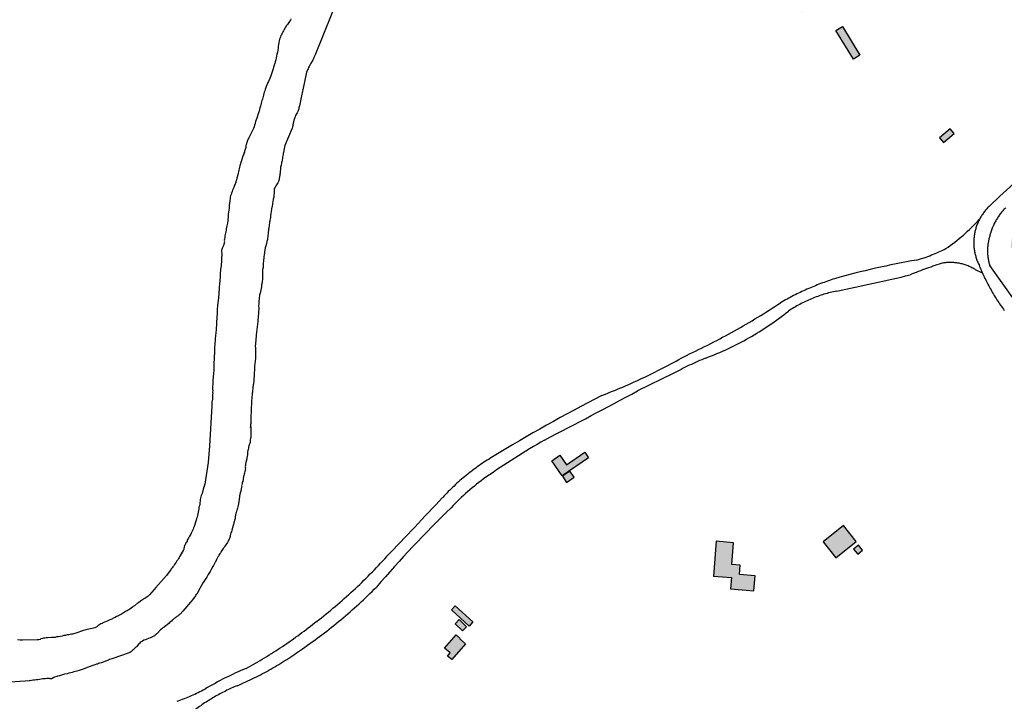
# Model space of a CAD drawing. Header units: feet. Extents: x 30669 to 99318, y 4696 to 26220.
# Tile 109 of 128: x 77687 to 79516, y 20623 to 21888. Entities that reach past the tile are written whole.
import ezdxf

# ---------------------------------------------------------------- set-up
doc = ezdxf.new("R2010")
doc.units = ezdxf.units.FT
doc.header["$LTSCALE"] = 600
doc.header["$MEASUREMENT"] = 0
doc.linetypes.add('DASHED', pattern=[0.75, 0.5, -0.25])
for name, color, linetype in [('ELB', 3, 'CONTINUOUS'), ('ELIST-H', 2, 'CONTINUOUS'), ('ELTWR', 2, 'CONTINUOUS'), ('ELYSU', 251, 'CONTINUOUS')]:
    doc.layers.add(name, color=color, linetype=linetype)

msp = doc.modelspace()

# ---------------------------------------------------------------- hatches: boundary and pattern name
at = {"layer": 'ELIST-H'}
h = msp.add_hatch(color=256, dxfattribs=at)
h.paths.add_polyline_path([(80251.7, 22785.7), (80269.8, 22785.7), (80269.8, 22779.3), (80251.7, 22779.3)])
h.paths.add_polyline_path([(80004.3, 21959.2), (80011.4, 21965.6), (80017.6, 21958.7), (80010.6, 21952.3)])
h.paths.add_polyline_path([(79978.6, 23122.5), (79967.6, 23102.4), (79977, 23097.2), (79988, 23117.3)])
h.paths.add_polyline_path([(80152.6, 22986.3), (80151, 22970.6), (80160.8, 22969.6), (80162.4, 22985.3)])
h.paths.add_polyline_path([(80133.4, 22941.6), (80131.6, 22921.3), (80142.7, 22920.4), (80144.5, 22940.6)])
h.paths.add_polyline_path([(80137, 22967.5), (80135.1, 22945.3), (80144.5, 22944.5), (80146.5, 22966.7)])
h.paths.add_polyline_path([(80343.7, 22815.7), (80443.5, 22817.2), (80443.9, 22789.2), (80438.6, 22789.2), (80438.8, 22776.4), (80422, 22776.2), (80421.8, 22790), (80344.1, 22788.8)])
h.paths.add_polyline_path([(80149.1, 22806.3), (80148.6, 22784), (80158.2, 22783.7), (80158.8, 22806.1)])
h.paths.add_polyline_path([(80173, 22785.3), (80249.2, 22785.8), (80249, 22815.8), (80172.8, 22815.2)])
h.paths.add_polyline_path([(79872.2, 22585.5), (79874.9, 22565.1), (79886.8, 22566.6), (79884.1, 22587.1)])
h.paths.add_polyline_path([(79999.8, 22809.4), (80074.2, 22811.5), (80075.1, 22779.1), (80000.8, 22777.1)])
h.paths.add_polyline_path([(79547.3, 23723.4), (79606.4, 23720.4), (79609.2, 23775.7), (79582.4, 23777), (79581.6, 23760), (79549.2, 23761.7)])
h.paths.add_polyline_path([(79881.7, 23090.5), (79833.9, 23077.1), (79844.5, 23039.2), (79858.7, 23043.2), (79862.7, 23029), (79881.6, 23034.4), (79874.9, 23058.1), (79889.6, 23062.2)])
h.paths.add_polyline_path([(79708.5, 22977.3), (79726.4, 22961.9), (79733.5, 22970.3), (79715.6, 22985.7)])
h.paths.add_polyline_path([(79717.2, 22917.4), (79717, 22866.3), (79677.4, 22866.5), (79677.5, 22890.2), (79681.9, 22890.2), (79682, 22917.6)])
h.paths.add_polyline_path([(79727.4, 22821.1), (79748.1, 22816.8), (79744.5, 22799.4), (79723.8, 22803.7)])
h.paths.add_polyline_path([(79610.6, 22805.7), (79627.5, 22814.5), (79633.7, 22802.6), (79616.8, 22793.8)])
h.paths.add_polyline_path([(79625.6, 22776.7), (79606.4, 22699.9), (79574.7, 22707.8), (79593.9, 22784.6)])
h.paths.add_polyline_path([(79120.3, 22412.8), (79112.9, 22375.1), (79153.6, 22367.1), (79158.2, 22390.6), (79160.9, 22390.1), (79163.7, 22404.2)])
h.paths.add_polyline_path([(79525.2, 21998.8), (79529.1, 21985.1), (79537.8, 21987.6), (79534, 22001.3)])
h.paths.add_polyline_path([(79581.5, 22004), (79601.6, 22008), (79605.7, 21987.6), (79585.6, 21983.6)])
h.paths.add_polyline_path([(79541.6, 21985.8), (79575.2, 21994.8), (79581.1, 21972.7), (79547.5, 21963.7)])
h.paths.add_polyline_path([(79364.9, 22001.6), (79351.1, 21984.3), (79360.7, 21976.7), (79374.4, 21993.9)])
h.paths.add_polyline_path([(79307.2, 22006.9), (79303.6, 21989.3), (79321.6, 21985.6), (79325.2, 22003.1)])
h.paths.add_polyline_path([(79123.8, 21935.6), (79148, 21907.6), (79140.6, 21901.2), (79116.4, 21929.2)])
h.paths.add_polyline_path([(79216, 21875.7), (79248.3, 21822.7), (79236, 21815.2), (79203.7, 21868.2)])
h.paths.add_polyline_path([(79415.6, 21685.9), (79396, 21669.1), (79403.5, 21660.3), (79423.2, 21677.1)])
h.paths.add_polyline_path([(79645.6, 21554.6), (79633.9, 21547), (79639.8, 21537.9), (79651.5, 21545.5)])
h.paths.add_polyline_path([(79585.5, 21527.4), (79566.7, 21520.6), (79572.9, 21503.4), (79591.7, 21510.1)])
h.paths.add_polyline_path([(79561.3, 21507.7), (79555.1, 21461.7), (79528, 21465.4), (79534.3, 21511.3)])
h.paths.add_polyline_path([(79591.1, 21443.3), (79612.1, 21409.2), (79593.8, 21397.8), (79572.8, 21431.9)])
h.paths.add_polyline_path([(79617.2, 21401.2), (79638.4, 21369), (79622.9, 21358.9), (79601.8, 21391)])
h.paths.add_polyline_path([(79661.3, 21364.4), (79620.8, 21343.1), (79630.3, 21325), (79670.8, 21346.3)])
h.paths.add_polyline_path([(79657.7, 21296), (79684.2, 21259.3), (79663.3, 21244.2), (79636.8, 21280.9)])
h.paths.add_polyline_path([(79701.8, 21233.3), (79728.7, 21196.3), (79707.3, 21180.7), (79680.4, 21217.7)])
h.paths.add_polyline_path([(79792.7, 21322.3), (79821.9, 21260.9), (79832.1, 21265.7), (79826.9, 21276.6), (79829.9, 21278), (79808.6, 21322.6), (79804.2, 21320.5), (79801.4, 21326.4)])
h.paths.add_polyline_path([(79815.1, 21255.9), (79830.5, 21228.6), (79841.7, 21235), (79826.3, 21262.3)])
h.paths.add_polyline_path([(79773.6, 21229.3), (79747.3, 21204.7), (79727.6, 21225.7), (79753.9, 21250.3)])
h.paths.add_polyline_path([(79747.1, 21171.2), (79771.6, 21134.5), (79751, 21120.7), (79726.4, 21157.3)])
h.paths.add_polyline_path([(79792.1, 21104), (79821.3, 21069.7), (79802, 21053.4), (79772.9, 21087.7)])
h.paths.add_polyline_path([(79839.6, 21045.7), (79868.3, 21009.7), (79847.8, 20993.4), (79819.1, 21029.4)])
h.paths.add_polyline_path([(79891.5, 20980), (79916.4, 20949.8), (79898, 20934.5), (79873.1, 20964.7)])
h.paths.add_polyline_path([(79945.2, 20924.6), (79967.6, 20889.8), (79946.8, 20876.4), (79924.3, 20911.2)])
h.paths.add_polyline_path([(80013.1, 20803.2), (80020.4, 20787.5), (80029.9, 20792), (80027.4, 20797.1), (80037.5, 20801.8), (80032.7, 20812), (80024.7, 20808.3), (80024.6, 20808.6)])
h.paths.add_polyline_path([(79972.1, 20974.1), (80009.8, 20929.3), (79997.8, 20919.2), (79960.1, 20964.1)])
h.paths.add_polyline_path([(80041.9, 20897.2), (80004.1, 20870), (80019.3, 20848.8), (80057.1, 20876)])
h.paths.add_polyline_path([(80013.9, 20843.4), (79981.9, 20823.7), (79996.7, 20799.7), (80028.7, 20819.5)])
h.paths.add_polyline_path([(80134.9, 20728.8), (80071.9, 20688), (80048.1, 20724.7), (80111.1, 20765.6)])
h.paths.add_polyline_path([(80222.7, 20592.4), (80187.9, 20573), (80172.4, 20600.7), (80207.2, 20620.1)])
h.paths.add_polyline_path([(79549.4, 20420.7), (79567.2, 20348.9), (79603.9, 20358), (79586.1, 20429.8)])
h.paths.add_polyline_path([(79744, 20288.6), (79744.6, 20269.4), (79760.2, 20269.9), (79759.6, 20289.1)])
h.paths.add_polyline_path([(79736.5, 20320.9), (79731.6, 20366), (79755.4, 20368.6), (79755.1, 20371.4), (79771, 20373.1), (79773.9, 20345.9), (79764, 20344.8), (79766.2, 20324.1)])
h.paths.add_polyline_path([(79918.1, 20440.9), (79836.2, 20440.2), (79836.4, 20409), (79864.8, 20409.2), (79864.9, 20401.6), (79895.9, 20401.9), (79895.9, 20409.6), (79918.4, 20409.8)])
h.paths.add_polyline_path([(79916.6, 20461.4), (79929.3, 20462.4), (79930.2, 20451.3), (79917.4, 20450.3)])
h.paths.add_polyline_path([(79245.4, 20912.4), (79236.5, 20905.1), (79244, 20895.9), (79252.9, 20903.3)])
h.paths.add_polyline_path([(79217.4, 20949.4), (79179.6, 20919.1), (79203.5, 20889.1), (79241.4, 20919.4)])
h.paths.add_polyline_path([(78981.1, 20919.8), (78976, 20855.2), (79009.5, 20852.6), (79007.8, 20831.5), (79051.4, 20828), (79053.6, 20855.6), (79024.6, 20857.9), (79025.9, 20875.3), (79010.4, 20876.6), (79013.6, 20917.2)])
h.paths.add_polyline_path([(78709.4, 21050.1), (78695.6, 21040.7), (78703.4, 21029.2), (78717.2, 21038.6)])
h.paths.add_polyline_path([(78744.3, 21075.1), (78695, 21041.2), (78675.6, 21069.4), (78690.6, 21079.8), (78703, 21061.7), (78737.3, 21085.3)])
h.paths.add_polyline_path([(78515.5, 20729.7), (78490.1, 20700.1), (78482.4, 20706.7), (78487.2, 20712.4), (78476.8, 20721.4), (78498, 20746.2), (78505.8, 20739.5), (78505, 20738.6)])
h.paths.add_polyline_path([(78504, 20774.3), (78517.5, 20761.1), (78510.2, 20753.5), (78496.6, 20766.7)])
h.paths.add_polyline_path([(78496.4, 20799.9), (78529.4, 20770.1), (78522.5, 20762.4), (78489.5, 20792.3)])
h.paths.add_polyline_path([(78070.7, 20134), (78112.2, 20138.9), (78115.6, 20109.9), (78074.1, 20105)])
h.paths.add_polyline_path([(80270.4, 20460.2), (80289.6, 20424.9), (80281.9, 20420.7), (80286.2, 20412.7), (80270.3, 20404.1), (80246.8, 20447.5)])
h.paths.add_polyline_path([(80172.6, 20195.6), (80189.9, 20161.3), (80183.3, 20158), (80166, 20192.3)])
h.paths.add_polyline_path([(79019.2, 20100.1), (79009.2, 20044.9), (79056.5, 20036.4), (79065.7, 20091.8)], flags=17)
h.paths.add_polyline_path([(78920.8, 20087.7), (78913.3, 20048.5), (78938, 20043.8), (78945.5, 20083)], flags=17)
h.paths.add_polyline_path([(78654.5, 20038.6), (78694, 20033.2), (78698.9, 20071.9), (78682.6, 20074.2), (78681.5, 20066.4), (78658.7, 20069.5)], flags=17)
h.paths.add_polyline_path([(78667.1, 20153), (78661.9, 20127.9), (78675.7, 20125.1), (78680.7, 20150.4)], flags=17)
h.paths.add_polyline_path([(78669.1, 20182), (78698.2, 20161.5), (78687.5, 20146.3), (78658.4, 20166.8)], flags=17)
h.paths.add_polyline_path([(78684.7, 20108.6), (78687.4, 20128.2), (78678.3, 20129.5), (78675.6, 20109.9)], flags=17)
h.paths.add_polyline_path([(78722.2, 20136.2), (78719.6, 20113.6), (78742.1, 20111.1), (78744.7, 20133.7)], flags=17)
h.paths.add_polyline_path([(78719, 20188.8), (78730.3, 20204.3), (78717, 20214), (78705.7, 20198.5)], flags=17)
h.paths.add_polyline_path([(78782.2, 20207.4), (78772.7, 20194.7), (78782.5, 20187.3), (78792.1, 20200)], flags=17)
h.paths.add_polyline_path([(78784.2, 20187.9), (78775.1, 20175.9), (78785.5, 20168), (78794.5, 20180.2)], flags=17)
h.paths.add_polyline_path([(78742.9, 20096.6), (78740.3, 20074.1), (78714.7, 20077), (78715.7, 20085.6), (78716.7, 20085.5), (78718.3, 20099.5)], flags=17)
h.paths.add_polyline_path([(83136.4, 21835.4), (83173.3, 21813.2), (83158.9, 21789.3), (83122.1, 21811.5)])
h.paths.add_polyline_path([(83214.9, 21805.5), (83236.7, 21802.9), (83234.5, 21785.1), (83212.7, 21787.7)])
h.paths.add_polyline_path([(82263.6, 22332.6), (82255, 22257.1), (82293.1, 22252.8), (82301.7, 22328.3)])
h.paths.add_polyline_path([(82210.5, 22286.1), (82207.9, 22261.2), (82230.8, 22258.8), (82233.4, 22283.7)])
h.paths.add_polyline_path([(82136, 22158.2), (82133.8, 22085), (82097.5, 22086.1), (82099.6, 22159.3)])
h.paths.add_polyline_path([(82776.5, 22178.9), (82774.4, 22160.2), (82757.5, 22162.1), (82759.6, 22180.8)])
h.paths.add_polyline_path([(82846.7, 22156.3), (82804, 22163.9), (82801, 22147.3), (82780.5, 22150.9), (82777.2, 22132.6), (82797.2, 22129), (82795.4, 22119.3), (82837.5, 22111.8), (82838.8, 22119.3), (82845, 22118.2), (82848, 22135.2), (82843.1, 22136.1)])
h.paths.add_polyline_path([(82471.8, 22190.9), (82553.3, 22193.3), (82555.2, 22125.4), (82509.9, 22124.1), (82509.7, 22130), (82492.1, 22129.5), (82492, 22135.4), (82473.4, 22134.9)])
h.paths.add_polyline_path([(82469, 22274.9), (82532.3, 22276.3), (82533, 22244.8), (82469.7, 22243.4)])
h.paths.add_polyline_path([(82673.1, 22828.5), (82743.9, 22830.3), (82744.7, 22801.2), (82673.8, 22799.3)])
h.paths.add_polyline_path([(82585.2, 22834.5), (82589, 22823.7), (82579.2, 22820.2), (82575.4, 22831)])
h.paths.add_polyline_path([(82452.7, 22948.6), (82464.2, 22936.6), (82455.1, 22927.8), (82443.5, 22939.8)])
h.paths.add_polyline_path([(82321.8, 23031.3), (82323.2, 22890.4), (82279.3, 22890), (82277.9, 23030.8)])
h.paths.add_polyline_path([(78771, 16765.8), (78790.5, 16764.5), (78791.5, 16779.8), (78771.9, 16781)])
h.paths.add_polyline_path([(78780.4, 17113.5), (78797.9, 17112.7), (78797.1, 17095.1), (78779.6, 17095.9)])
h.paths.add_polyline_path([(78796.2, 17142.9), (78796.2, 17151.2), (78789.2, 17151.2), (78789.2, 17142.9)])
h.paths.add_polyline_path([(78795.5, 17192.9), (78795.6, 17184.1), (78789.3, 17184), (78789.2, 17192.8)])
h.paths.add_polyline_path([(78805.1, 17295), (78806, 17311.9), (78788.8, 17312.8), (78787.9, 17295.9)])
h.paths.add_polyline_path([(78797.8, 17342.6), (78798, 17351.5), (78804.7, 17351.3), (78804.5, 17342.4)])
h.paths.add_polyline_path([(78798.4, 17392.1), (78798.3, 17384), (78804.9, 17384), (78805, 17392)])
h.paths.add_polyline_path([(78967.4, 17284.8), (78967.4, 17276.5), (78973.4, 17276.4), (78973.5, 17284.8)])
h.paths.add_polyline_path([(78967.3, 17244), (78966.7, 17235.2), (78973.8, 17234.7), (78974.3, 17243.4)])
h.paths.add_polyline_path([(78958.4, 17205.4), (78957.6, 17188.6), (78975.1, 17187.8), (78975.5, 17204.6)])
h.paths.add_polyline_path([(78921.8, 17118.2), (78932.3, 17114.6), (78935.2, 17125), (78925.3, 17128.4)])
h.paths.add_polyline_path([(79714.9, 18055.8), (79682.8, 18017.8), (79735.1, 17973.5), (79755.3, 17997.8), (79718.2, 18029.1), (79730, 18043.1)])
h.paths.add_polyline_path([(80106.1, 16637.9), (80138.5, 16614.4), (80151, 16631.7), (80135.8, 16642.7), (80137.5, 16645.1), (80124, 16654.9), (80122.4, 16652.7), (80118.8, 16655.3)])
h.paths.add_polyline_path([(80213.8, 17943.9), (80200.4, 17928.2), (80207.1, 17922.5), (80208.5, 17924.2), (80216.2, 17917.6), (80228.2, 17931.7)])
edge = h.paths.add_edge_path(flags=17)
edge.add_line((78780.2, 20205.9), (78783.5, 20210.1))
edge.add_line((78783.5, 20210.1), (78780.2, 20205.9))
edge.add_line((78780.2, 20205.9), (78770.6, 20213.3))
edge.add_line((78770.6, 20213.3), (78773.9, 20217.5))
edge = h.paths.add_edge_path(flags=17)
edge.add_line((78778.7, 20183.2), (78782.1, 20187.6))
edge.add_line((78782.1, 20187.6), (78778.7, 20183.2))
edge.add_line((78778.7, 20183.2), (78769.7, 20190))
edge.add_line((78769.7, 20190), (78773, 20194.4))
h.paths.add_polyline_path([(78778.7, 20183.2), (78782.1, 20187.6)], flags=16)
edge = h.paths.add_edge_path()
edge.add_line((78784.4, 20168.9), (78780.4, 20163.5))
edge.add_line((78780.4, 20163.5), (78771.5, 20170.3))
edge.add_line((78771.5, 20170.3), (78775.6, 20175.6))
edge.add_line((79062.6, 20072.8), (79071.7, 20071.3))
edge.add_line((79071.7, 20071.3), (79064.7, 20029.3))
edge.add_line((79064.7, 20029.3), (79010.5, 20039))
edge.add_line((79010.5, 20039), (79011.5, 20044.5))
edge.add_line((78937.1, 20043.9), (78937, 20043.1))
edge.add_line((78937, 20043.1), (78913.8, 20047.6))
edge.add_line((78913.8, 20047.6), (78913.9, 20048.3))
edge.add_line((78655, 20042.5), (78649.2, 20043.3))
edge.add_line((78649.2, 20043.3), (78650.6, 20053.2))
edge.add_line((78650.6, 20053.2), (78656.4, 20052.4))
edge.add_line((78780.1, 20227.4), (78773, 20218.2))
edge.add_line((78773, 20218.2), (78785.9, 20208.2))
edge.add_line((78785.9, 20208.2), (78796.8, 20223.5))
edge.add_line((78796.8, 20223.5), (78791.7, 20227.4))
h.paths.add_polyline_path([(82333.1, 22928.9), (82388.3, 22929), (82388.3, 22947), (82333.1, 22946.9)], flags=9)

# ---------------------------------------------------------------- linework, layer by layer
at = {"layer": 'ELB', "linetype": 'Continuous', "elevation": -54.7}
for points in [[(78744.3, 21075.1), (78695, 21041.2), (78675.6, 21069.4), (78690.6, 21079.8), (78703, 21061.7), (78737.3, 21085.3)], [(78981.1, 20919.8), (78976, 20855.2), (79009.5, 20852.6), (79007.8, 20831.5), (79051.4, 20828), (79053.6, 20855.6), (79024.6, 20857.9), (79025.9, 20875.3), (79010.4, 20876.6), (79013.6, 20917.2)], [(78515.5, 20729.7), (78490.1, 20700.1), (78482.4, 20706.7), (78487.2, 20712.4), (78476.8, 20721.4), (78498, 20746.2), (78505.8, 20739.5), (78505, 20738.6)]]:
    msp.add_lwpolyline(points, close=True, dxfattribs=at)
at = {"layer": 'ELB', "linetype": 'Continuous'}
for points in [[(79216, 21875.7, -54.7), (79248.3, 21822.7, -54.7), (79236, 21815.2, -54.7), (79203.7, 21868.2, -54.7)], [(79415.6, 21685.9, -54.7), (79396, 21669.1, -54.7), (79403.5, 21660.3, -54.7), (79423.2, 21677.1, -54.7)], [(78709.4, 21050.1, -54.7), (78695.6, 21040.7, -54.7), (78703.4, 21029.2, -54.7), (78717.2, 21038.6, -54.7)], [(79217.4, 20949.4, -54.7), (79179.6, 20919.1, -54.7), (79203.5, 20889.1, -54.7), (79241.4, 20919.4, -54.7)], [(79245.4, 20912.4, -54.7), (79236.5, 20905.1, -54.7), (79244, 20895.9, -54.7), (79252.9, 20903.3, -54.7)], [(78496.4, 20799.9, -54.7), (78529.4, 20770.1, -54.7), (78522.5, 20762.4, -54.7), (78489.5, 20792.3, -54.7)], [(78504, 20774.3, -54.7), (78517.5, 20761.1, -54.7), (78510.2, 20753.5, -54.7), (78496.6, 20766.7, -54.7)]]:
    msp.add_3dface(points, dxfattribs=at)
at = {"layer": 'ELTWR', "elevation": -54.7}
for points in [[(78295.9, 21971), (78236.1, 21823.3), (78235.2, 21821), (78234, 21818.4), (78233, 21816.1), (78231.9, 21813.5), (78230.9, 21811.2), (78227.9, 21806.5), (78226.7, 21803.9), (78225.2, 21801.5), (78224, 21799.5), (78223.1, 21797.2), (78221.8, 21795.1), (78220.5, 21791.1), (78213.5, 21758.2), (78212.9, 21755.6), (78212, 21752.8), (78211.6, 21750), (78210.4, 21743.7), (78209.5, 21740.9), (78207.1, 21728.4), (78206.2, 21725.5), (78205.9, 21722.7), (78204, 21718.1), (78203.1, 21715.8), (78201.8, 21713.8), (78199.9, 21710.3), (78199.2, 21708.3), (78198.5, 21706.8), (78197.8, 21704.8), (78197.1, 21703.4), (78195.4, 21696.5), (78195.2, 21695.1), (78195.1, 21693.2), (78194.6, 21691.5), (78194.2, 21689.7), (78193.6, 21687.2), (78179.9, 21654.9), (78179.9, 21654.3), (78179.7, 21653.5), (78179.5, 21652.1), (78178.7, 21648.6), (78177.5, 21641.9), (78177.1, 21640.2), (78177, 21638.2), (78175.7, 21633.1), (78174.8, 21626), (78174.3, 21624.9), (78173.9, 21623.2), (78173.8, 21621.8), (78172.9, 21618.3), (78172.5, 21616.6), (78171.8, 21614.6), (78171.9, 21613), (78171.4, 21605.1), (78171, 21603.4), (78170.8, 21601.4), (78170.5, 21599.2), (78170.3, 21597.2), (78169.6, 21592.7), (78168.9, 21590.1)], [(78191.4, 21890.2), (78190.2, 21887.6), (78188.7, 21885.2), (78187.4, 21883.2), (78185.9, 21881.4), (78184.7, 21879.3), (78183.1, 21877.5), (78178.2, 21869.3), (78177.2, 21867.6), (78176.5, 21866.1), (78175.8, 21864.1), (78174.5, 21862.6), (78174.1, 21860.9), (78172.8, 21858.9), (78172.1, 21856.9), (78171.2, 21854.6), (78170, 21852), (78168.2, 21842.6), (78167.7, 21838.9), (78167.4, 21835.6), (78166.3, 21828.2), (78165.1, 21824.5), (78164.6, 21820.9), (78163.7, 21817.4), (78163.2, 21813.8), (78162.3, 21810.4), (78161.2, 21807.2), (78160.3, 21803.8), (78159.2, 21800.6), (78158.3, 21797.2), (78154.7, 21785.8), (78152.4, 21779.5), (78149.5, 21773.7), (78147.8, 21770.5), (78146.7, 21767.3), (78145.5, 21764.7), (78143.7, 21759), (78143, 21756.4), (78141.8, 21753.8), (78141.2, 21751.2), (78140.3, 21748.4), (78138.4, 21740.7), (78137.4, 21738.4), (78136.2, 21733.3), (78135.3, 21730.4), (78134.6, 21727.9), (78133.7, 21725), (78133.1, 21721.9), (78132, 21718.7), (78131.1, 21715.3), (78127.7, 21705.8), (78126.8, 21702.4), (78125.7, 21699.3), (78124.8, 21695.9), (78123.7, 21692.7), (78122.8, 21689.8), (78121.6, 21686.7), (78120.7, 21683.8), (78119.5, 21681.2), (78118, 21678.9), (78116.8, 21676.3), (78115.6, 21674.2), (78114.4, 21671.6), (78113.2, 21669), (78112, 21667), (78110.1, 21662.4), (78108, 21656.3), (78107.6, 21654.6), (78107.5, 21652.7), (78107.3, 21651.3), (78106.6, 21649.2), (78105.3, 21644.1), (78104.9, 21642.4), (78103.9, 21640.7), (78103.5, 21639), (78102.8, 21637), (78101.8, 21635.2)], [(78101.8, 21635.2), (78096.2, 21617.2), (78095.9, 21614.4), (78095.3, 21611.8), (78094.6, 21609.3), (78094, 21606.1), (78093.1, 21603.3), (78092.5, 21600.2), (78090.7, 21594.4), (78090.1, 21591.3), (78087.5, 21582.8), (78086, 21579.9), (78085.1, 21577), (78082.7, 21571.8), (78082.1, 21569.2), (78080.9, 21566.6), (78080.2, 21564.1), (78079.3, 21561.2), (78078.7, 21558.6), (78078.6, 21556.1), (78078, 21553), (78077.3, 21547.4), (78076.7, 21544.3), (78076.4, 21541.4), (78076.4, 21538.4), (78075, 21527.1), (78074.9, 21524.6), (78074.6, 21521.8), (78073.8, 21517.2), (78074, 21515), (78073.2, 21510.5), (78072.6, 21507.9), (78072.5, 21505.4), (78071.2, 21500.3), (78070.8, 21497.5), (78070.2, 21494.9), (78069.9, 21492.1), (78069.2, 21489.5), (78068.6, 21487), (78068.2, 21484.7), (78067.9, 21480.8), (78067.5, 21479.1), (78067.6, 21477.4), (78067.5, 21476), (78067.6, 21474.4), (78067.1, 21473.2), (78066.7, 21471.5), (78066.5, 21470.1), (78065.1, 21466.6), (78064.4, 21465.7), (78063.9, 21464.6), (78063.4, 21463.4), (78062.7, 21462), (78062.5, 21460.6), (78062.4, 21458.6), (78062.8, 21453.6), (78062.7, 21450.5), (78062.4, 21447.7), (78062.3, 21441.6), (78061.4, 21431.5), (78060.8, 21428.3), (78060.5, 21425), (78060.2, 21422.2), (78060.1, 21419.1), (78059.8, 21416.3), (78059.7, 21413.2), (78060, 21410.4), (78059.3, 21404.8), (78059.2, 21402.3), (78058.6, 21399.2), (78058.5, 21396.1), (78058.2, 21393.3), (78057.9, 21389.9), (78057.9, 21386.8), (78057.5, 21384), (78057.2, 21380.6), (78057.2, 21377.6), (78056.6, 21374.4), (78056.5, 21371.4), (78055.9, 21368.3), (78055.3, 21361.5), (78054.7, 21358.4), (78054.7, 21355.3), (78054.4, 21352.5), (78054.3, 21349.4), (78054.5, 21346.7), (78054.2, 21343.8), (78054.1, 21340.8), (78053.8, 21338), (78053.8, 21334.9), (78053.7, 21332.4), (78053.3, 21329.5), (78053.3, 21326.5), (78053.2, 21324), (78052.9, 21321.1), (78052.7, 21316.1), (78052.3, 21313.8), (78052.2, 21311.3), (78051.9, 21308.5), (78051.8, 21306), (78051.2, 21303.4)], [(78168.9, 21590.1), (78168, 21587.8), (78167, 21585.5), (78165.8, 21583.5), (78164.3, 21581.7), (78161.8, 21577.6), (78160.8, 21575.8), (78160.4, 21573.6), (78160, 21567.7), (78160.2, 21565.5), (78159.8, 21563.2), (78159.7, 21561.2), (78159.3, 21559), (78159.2, 21557), (78158.5, 21555), (78157.7, 21550.5), (78157.1, 21547.9), (78157, 21545.4), (78156.7, 21542.6), (78155.4, 21537.5), (78154.7, 21531.8), (78154.1, 21529.3), (78153.4, 21523.6), (78153.3, 21521.1), (78152.9, 21518.9), (78152.3, 21516.3), (78152.1, 21514.3), (78151.5, 21512.3), (78151.3, 21510.4), (78151, 21508.1), (78150.8, 21506.1), (78150.1, 21501.6), (78149.9, 21499.7), (78148.9, 21491.2), (78148.6, 21487.8), (78147.5, 21480.5), (78146.4, 21476.8), (78145.6, 21472.8), (78144.5, 21468.5), (78143.7, 21464.6), (78142.6, 21460.3), (78141.6, 21451.9), (78141, 21448.2), (78140.5, 21440.3), (78140, 21436.1), (78139.5, 21428.3), (78138.7, 21424.3), (78138.7, 21420.1), (78138.2, 21412.3), (78138.3, 21408.1), (78137.8, 21400.2), (78136.9, 21396.2), (78136.4, 21392.6), (78134, 21380.7), (78133.1, 21377.3), (78132, 21369.9), (78131.7, 21366.5), (78131.6, 21363.5), (78131.6, 21360.4), (78131.3, 21357.6), (78131.6, 21352.6), (78131.6, 21350.1), (78131.2, 21347.8), (78130.9, 21343.9), (78131.1, 21341.7), (78130.7, 21339.4), (78130.6, 21337.4), (78130.2, 21335.2), (78129.9, 21331.2), (78129.6, 21329), (78129.5, 21326.5), (78129.1, 21324.2), (78129, 21321.7), (78128.6, 21319.4), (78128.5, 21316.9), (78127.9, 21314.3), (78127.8, 21311.8), (78127.2, 21309.3), (78127.1, 21306.7), (78126.7, 21303.9), (78126.7, 21300.9), (78126, 21295.2), (78126, 21292.2), (78125.4, 21289), (78125.3, 21286), (78125, 21282.6), (78125.3, 21279.3), (78125.3, 21272), (78125.5, 21268.7), (78125.5, 21265.1), (78125.5, 21258.9), (78124.9, 21255.8), (78124.8, 21253.3), (78124.4, 21250.5), (78124.3, 21248.5), (78123.9, 21246.2), (78123.8, 21244.3), (78123.7, 21242.3), (78123.4, 21238.4), (78123.6, 21236.2), (78123.2, 21233.9)], [(77707.1, 20660.8), (77678.4, 20658.8), (77623.6, 20658.1), (77571.5, 20671.8), (77518.1, 20696.4), (77486.4, 20718.3), (77437.4, 20760.6), (77400.4, 20810.6), (77377.6, 20849.9), (77355.6, 20902.9), (77337.6, 20947.6), (77321.1, 20996.7), (77307.9, 21080.7), (77290.8, 21142.3), (77260.6, 21235.2), (77235.3, 21294.9), (77186.8, 21371.6), (77176.3, 21394.1)], [(78051.2, 21303.4), (78049.7, 21286), (78049.6, 21279.9), (78049.5, 21277.4), (78049.5, 21274.3), (78049.4, 21271.8), (78049.1, 21268.9), (78048.9, 21263.9), (78048.5, 21261.1), (78048.4, 21256.1), (78048.3, 21253.5), (78047.9, 21250.7), (78048.2, 21247.9), (78048.1, 21244.9), (78048.3, 21242.1), (78048.3, 21239), (78047.9, 21236.2), (78047.6, 21232.8), (78047.6, 21229.8), (78047, 21226.6), (78046.7, 21223.3), (78046.4, 21220.5), (78046.1, 21217.1), (78046, 21210.9), (78045.9, 21207.9), (78045.9, 21204.8), (78045.8, 21202.3), (78046, 21199.5), (78045.9, 21197), (78046.1, 21194.8), (78045.7, 21192.5), (78045.9, 21190.3), (78045.5, 21188), (78045.4, 21186.1), (78045.3, 21183.5), (78044.6, 21177.9), (78044.3, 21174.5), (78044.3, 21171.5), (78040, 21096.9), (78037.5, 21066.1), (78031.2, 21026), (78028, 21016.4), (78026.3, 21008.3), (78024.6, 21004.6), (78023, 20997.4), (78022, 20988.9), (78021.4, 20985.8), (78020.5, 20983), (78020.2, 20980.1), (78019, 20973.9), (78018.1, 20971), (78016.9, 20964.8), (78016, 20962), (78015.4, 20958.8), (78011.8, 20947.4), (78010.6, 20944.8), (78009.7, 20942.5), (78008.5, 20939.9), (78007.5, 20937.6), (78006.1, 20935.2), (78005.1, 20932.9), (78004.1, 20931.2), (78002.9, 20929.1), (78000.9, 20925.6), (77999.7, 20923.6), (77998.7, 20921.8), (77998.3, 20920.1), (77997.3, 20918.4), (77996, 20916.9), (77995.3, 20914.9), (77994.6, 20913.4), (77993.9, 20912), (77993.7, 20910.6), (77993.2, 20909.4), (77993.1, 20908), (77992.4, 20906.6), (77992.2, 20905.2), (77991.5, 20903.7)], [(78123.2, 21233.9), (78123.1, 21231.4), (78122.8, 21228.6), (78123, 21225.8), (78122.6, 21223), (78122.5, 21220.5), (78122.2, 21218.2), (78121.8, 21212.3), (78121.4, 21210.6), (78121.2, 21208.6), (78120.8, 21206.9), (78120.5, 21203), (78120.2, 21200.7), (78120, 21198.8), (78119.6, 21196.5), (78119.2, 21194.8), (78119.3, 21193.1), (78119.2, 21191.2), (78118.8, 21188.9), (78118.7, 21187), (78118.6, 21184.4), (78118.3, 21181.6), (78118.2, 21179.1), (78116.9, 21149.1), (78116.7, 21147.7), (78116.8, 21146.1), (78116.7, 21144.1), (78116.8, 21142.4), (78116.7, 21141), (78116.7, 21139.9), (78116.6, 21138.5), (78116.1, 21136.8), (78116.3, 21134.6), (78116.1, 21133.7), (78116.1, 21133.2), (78116.2, 21132.6), (78115.9, 21132.3), (78116, 21131.8), (78115.7, 21131.5), (78115.8, 21130.9), (78116.3, 21131.5), (78117, 21132.4), (78116.8, 21132.1), (78117.1, 21131.9), (78116.8, 21131.6), (78117, 21129.3), (78116.7, 21126.5), (78116.9, 21122.6), (78116.9, 21120.1), (78116.8, 21114), (78116.2, 21110.9), (78115.8, 21108), (78115.6, 21104.1), (78115.6, 21103.6), (78115.4, 21103.3), (78115.7, 21103), (78115.4, 21102.7), (78115.2, 21102.4), (78114.9, 21101.6), (78114.5, 21100.4), (78114, 21098.7), (78113.3, 21097.2), (78112.9, 21096.1), (78112.7, 21094.7), (78112.3, 21093), (78111.9, 21090.2), (78111.5, 21088.4), (78111.3, 21087), (78110.8, 21085.9), (78110.9, 21084.8), (78110.7, 21083.9), (78110.5, 21083.1), (78110.6, 21082), (78110.4, 21081.1), (78109.9, 21076.9), (78109.4, 21075.2), (78109.3, 21073.2), (78107.6, 21066.4), (78107.4, 21065), (78107, 21063.8), (78107, 21062.7), (78106.8, 21061.9), (78106.9, 21060.8), (78106.5, 21059), (78106.7, 21056.8), (78106.4, 21056), (78106.6, 21053.8), (78106.4, 21052.3), (78106, 21051.2), (78105.8, 21049.8), (78105, 21046.4), (78104.3, 21044.4), (78103.9, 21042.1), (78103.2, 21040.1), (78101.7, 21031), (78101, 21029), (78100.6, 21027.3), (78100.2, 21024.5), (78099.7, 21023.4), (78099.8, 21022.3), (78099.7, 21020.8)], [(78099.7, 21020.8), (78099.2, 21019.1), (78099, 21018.8), (78099.3, 21018.6), (78099, 21018.3), (78099.1, 21017.2), (78098.8, 21016.9), (78098.9, 21015.8), (78098.7, 21015.5), (78098.7, 21014.9), (78098.2, 21014.3), (78098.2, 21013.8), (78098, 21013.5), (78098, 21012.9), (78098.1, 21012.4), (78097.6, 21011.8), (78097.1, 21010), (78097, 21008.6), (78096.5, 21007.5), (78096.3, 21006.1), (78095.9, 21004.4), (78095.8, 21002.4), (78095, 20997.9), (78094, 20989.4), (78093.4, 20986.3), (78092.7, 20983.8), (78091.8, 20981.5), (78091.4, 20979.2), (78090.7, 20977.2), (78090, 20975.7), (78089.4, 20973.2), (78088.9, 20972), (78089, 20970.9), (78088.5, 20969.8), (78088.3, 20968.9), (78088.4, 20967.8), (78088, 20966.1), (78087.8, 20964.7), (78087.4, 20962.4), (78087, 20960.2), (78085.2, 20954.4), (78084.6, 20951.3), (78081.9, 20942.7), (78080.7, 20937.6), (78079.7, 20935.3), (78079.3, 20933.1), (78078.4, 20930.8), (78078.3, 20928.8), (78077.6, 20926.8), (78076.9, 20925.3), (78076.4, 20923.6), (78075.4, 20921.9), (78074.8, 20919.9), (78073.5, 20917.8), (78072, 20915.5), (78070.2, 20913.4), (78068.7, 20911), (78067, 20908.4), (78065.2, 20906.3), (78064, 20904.3), (78063, 20902.5), (78061.7, 20901), (78060.3, 20898.1), (78059.5, 20897.2), (78059, 20896.1), (78058.2, 20895.2), (78057.5, 20893.7), (78057.1, 20892.6), (78055.8, 20891.1), (78055, 20889.6), (78053.1, 20886.1), (78052.4, 20884.1), (78051.2, 20882.1), (78047.2, 20875.1), (78046.3, 20873.3), (78042.3, 20866.3), (78041.4, 20864), (78037.7, 20857.9), (78036.2, 20855.5), (78034.9, 20853.5), (78032, 20848.8), (78030.7, 20846.7), (78029.4, 20845.2), (78028.2, 20843.2), (78023.3, 20834.4), (78022.1, 20832.4), (78016.2, 20821.9), (78014.9, 20820.4), (78013.9, 20818.6), (78012.9, 20816.9), (78009.1, 20812.4), (78008.9, 20811.6), (78004.5, 20806.5), (77990.4, 20790), (77985.6, 20784.4), (77983.4, 20783.1), (77982.7, 20782.2), (77981.6, 20781.6), (77980.3, 20780.6), (77979.2, 20780), (77977.9, 20779)], [(77991.5, 20903.7), (77985.1, 20892.1), (77983.9, 20890), (77982.4, 20887.7), (77980.9, 20885.3), (77979.6, 20883.3), (77978.1, 20880.9), (77976.3, 20878.8), (77974.9, 20876.5), (77973.6, 20874.4), (77971.8, 20872.3), (77970.6, 20870.3), (77969, 20868.5), (77968.1, 20866.7), (77965, 20863.2), (77964, 20861.4), (77961.2, 20858.1), (77959.9, 20856.6), (77940.5, 20833.9), (77937.1, 20830), (77928.7, 20820.2), (77927.3, 20819.2), (77926.3, 20818.1), (77925, 20817.1), (77921, 20814.3), (77919.2, 20813.3), (77917.6, 20812.1), (77913.8, 20810.1), (77911.7, 20808.8), (77908, 20805.8), (77906.1, 20804.8), (77900.6, 20800.2), (77898.5, 20798.9), (77896.7, 20797.4), (77891.9, 20793.6), (77890, 20792.7), (77888.7, 20791.7), (77886.8, 20790.7), (77885.5, 20789.8), (77881.8, 20787.8), (77880.1, 20787.2), (77878.6, 20785.9), (77876.4, 20784.6), (77872.7, 20782.7), (77870.8, 20781.7), (77869.2, 20781), (77867.3, 20780), (77864.6, 20778.2), (77861.4, 20776.8), (77860.1, 20775.8), (77858.5, 20775.2), (77856.5, 20774.7), (77854.7, 20773.8), (77849.8, 20771.7), (77847.1, 20770.4), (77844.7, 20769.4), (77842.2, 20768.3), (77840.4, 20767.4), (77837.9, 20766.3), (77836.1, 20765.3), (77834.5, 20764.1), (77833.2, 20763.2), (77832.1, 20762), (77830.8, 20761), (77827, 20759.1), (77824.6, 20758.6), (77821.8, 20757.8), (77815.8, 20756.8), (77813, 20756), (77810.6, 20755.6), (77804, 20753.4), (77802.4, 20752.7), (77800.5, 20752.3), (77797.3, 20750.9), (77795.3, 20750.5), (77793.7, 20749.8), (77791.5, 20749.1), (77787.7, 20748.2), (77785.5, 20747.5), (77783.6, 20747.1), (77781.1, 20746.6), (77778.6, 20746.1), (77775.9, 20745.9), (77772.6, 20745.1), (77769.6, 20744.6), (77766.3, 20743.8), (77762.7, 20743.2), (77759.4, 20742.4), (77756.1, 20742.2), (77752.8, 20741.4), (77749.8, 20740.9), (77746.7, 20740.9), (77738.9, 20740.3), (77736.4, 20740.4), (77734.2, 20740.2), (77731.7, 20739.8), (77729.8, 20739.3), (77727, 20738.6), (77725.2, 20737.6), (77723, 20736.8), (77720.2, 20736.6)], [(77977.9, 20779), (77976.8, 20778.4), (77975.8, 20777.2), (77974.5, 20776.3), (77973.1, 20775.3), (77972.1, 20774.1), (77970.8, 20773.2), (77969.5, 20771.7), (77968.2, 20770.8), (77966.6, 20769.5), (77965.1, 20767.7), (77961.4, 20764.7), (77959.3, 20763.4), (77955.6, 20760.3), (77953.5, 20759), (77951.6, 20757.5), (77949, 20755.6), (77943.1, 20748.7), (77941.8, 20747.8), (77940.7, 20746.6), (77939.2, 20745.4), (77937.8, 20744.4), (77934.1, 20742.5), (77931.9, 20741.2), (77929.8, 20740.5), (77923.8, 20738.3), (77921.1, 20737), (77918.1, 20735.9), (77915.4, 20734.6), (77913.3, 20733.3), (77911.5, 20731.8), (77910.2, 20730.3), (77908.9, 20729.4), (77904.2, 20724), (77903.2, 20723.3), (77901.6, 20721.6), (77900.6, 20720.9), (77898.5, 20718.5), (77897.2, 20717.6), (77896.2, 20716.4), (77895.1, 20715.8), (77894.3, 20714.9), (77893.5, 20714.5), (77893, 20713.9), (77892.2, 20713.6), (77891.7, 20713), (77890.6, 20712.9), (77860.2, 20702.2), (77858.5, 20701.5), (77854.2, 20700), (77852.3, 20699.1), (77850.4, 20698.6), (77848.8, 20698), (77846.6, 20697.2), (77842.8, 20695.3), (77840.9, 20694.8), (77839.3, 20694.2), (77835.4, 20693.3), (77833.8, 20692.6), (77832.2, 20691.9), (77830.3, 20691.5), (77827, 20690.2), (77825.1, 20689.7), (77823.5, 20689), (77814.8, 20686.1), (77809.9, 20684.1), (77805.6, 20682.6), (77803.7, 20681.7), (77801.5, 20680.9), (77797.7, 20680.1), (77793.3, 20678.6), (77787.9, 20677.1), (77784.9, 20676), (77781.8, 20675.5), (77778.6, 20674.7), (77775.8, 20673.9), (77770.9, 20673), (77768.7, 20672.3), (77767.1, 20671.6), (77765.2, 20671.2), (77763.2, 20670.7), (77761.6, 20670.1), (77757.8, 20669.2), (77756.2, 20668.5), (77752.3, 20667.7), (77750.7, 20667), (77748, 20665.1), (77746.7, 20664.7), (77743.9, 20664.5), (77742.2, 20664.9), (77740, 20664.8), (77738, 20664.9), (77735.5, 20664.4), (77733, 20664.5), (77730.2, 20664.3), (77721.2, 20662.8), (77717.8, 20662.5), (77714.8, 20662), (77712, 20661.8), (77707.1, 20660.8), (77705.1, 20661)], [(77720.2, 20736.6), (77692.7, 20735.9), (77688.2, 20736.1), (77683.4, 20736.6)]]:
    msp.add_lwpolyline(points, dxfattribs=at)
at = {"layer": 'ELYSU', "linetype": 'DASHED'}
for p, q in [((79476, 21417.6, -54.7), (79463.1, 21423.9, -54.7)), ((79651.7, 21202.6, -54.7), (79489.3, 21432.1, -54.7)), ((78901.4, 21231.2, -54.7), (78834.9, 21199, -54.7))]:
    msp.add_line(p, q, dxfattribs=at)
for centre, radius, start, end in [((80415.2, 20590, -54.7), 1328.6, 128.3078, 134.1731), ((79552.6, 21474.6, -54.7), 93, 132.8098, 206.5208), ((79597.3, 21460.5, -54.7), 111.1, 134.8101, 166.4518), ((79204.4, 21760.2, -54.7), 359.8, 304.3829, 317.5634), ((79575.3, 21459.3, -54.7), 90.2, 162.4386, 197.5524), ((79261.3, 21756.8, -54.7), 328, 286.3721, 296.5003), ((79603.2, 19989, -54.7), 1474.3, 99.7439, 105.8239), ((79575.5, 20859, -54.7), 602.9, 106.635, 112.835), ((79416.1, 21350.2, -54.7), 87.4, 57.5134, 98.6725), ((79829.3, 21576.9, -54.7), 387.6, 201.7866, 216.1623), ((79359.3, 20915.8, -54.7), 516.4, 107.8269, 120.0351), ((78176, 26392.2, -54.7), 5112.3, 281.6116, 283.1798), ((79256.1, 21135.8, -54.7), 254, 101.6166, 123.6251), ((78374.9, 22457.3, -54.7), 1313.3, 294.8041, 303.5564), ((78763.9, 21787.7, -54.7), 563.5, 290.5766, 308.5951), ((78353.1, 22269.4, -54.7), 1156.1, 291.0626, 299.6957), ((79145.5, 20798.1, -54.7), 497.1, 111.6636, 119.4049), ((71874.6, 34163.6, -54.7), 14714.9, 297.4709, 298.23026), ((80156.7, 18483.1, -54.7), 3042.5, 117.1433, 121.5303), ((79419.5, 19794.2, -54.7), 1516.2, 119.9524, 124.8362), ((78786.8, 20710.1, -54.7), 428, 121.1204, 137.126), ((78782.1, 20712.6, -54.7), 398.2, 125.0381, 137.4153), ((60540.2, 37878.1, -54.7), 24625.5, 316.38578, 316.73776), ((80141, 19287.3, -54.7), 2366.9, 134.2697, 139.1724), ((77647.3, 21541.6, -54.7), 971.5, 307.5299, 317.9876), ((77683.7, 21495.6, -54.7), 938.5, 304.3, 315.2322), ((77678.8, 21468.9, -54.7), 894.8, 298.6805, 308.7683), ((77863.4, 21194.5, -54.7), 588.8, 292.7849, 306.3689), ((78343.6, 20120.8, -54.7), 610.3, 112.6864, 120.7408), ((78232.4, 20313.2, -54.7), 366.6, 112.608, 127.5108), ((77843.3, 21004, -54.7), 405.1, 289.739, 297.71)]:
    msp.add_arc(centre, radius, start, end, dxfattribs=at)

doc.saveas('drawing.dxf')
